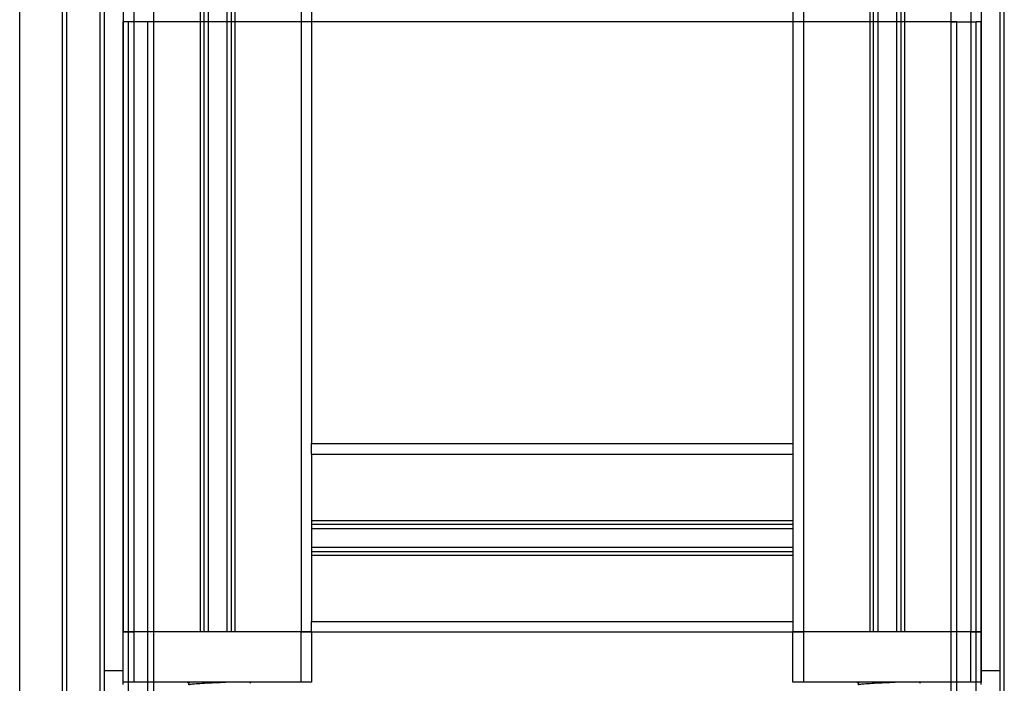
# Model space of a CAD drawing. Header units: millimetres. Extents: x 0 to 420, y 0 to 297.
# Tile 14 of 58: x 138 to 150, y 198 to 206. Entities that reach past the tile are written whole.
import ezdxf

# ---------------------------------------------------------------- set-up
doc = ezdxf.new("R2010")
doc.units = ezdxf.units.MM

msp = doc.modelspace()

# ---------------------------------------------------------------- linework, layer by layer
at = {"color": 7, "linetype": 'Continuous', "lineweight": 25}
for p, q in [((139.51443, 231.28329), (139.51443, 198.78329)), ((140.30693, 231.28329), (140.30693, 198.78329)), ((140.34955, 231.28329), (140.34955, 198.78329)), ((140.40438, 231.28329), (140.40438, 198.78329)), ((140.62448, 231.28329), (140.62448, 198.78329)), ((140.67931, 231.28329), (140.67931, 198.78329)), ((140.72193, 231.28329), (140.72193, 198.78329)), ((141.51443, 231.28329), (141.51443, 198.78329)), ((141.63943, 231.28329), (141.63943, 201.03329)), ((147.38943, 231.28329), (147.38943, 201.03329)), ((147.51443, 231.28329), (147.51443, 198.78329)), ((148.30693, 231.28329), (148.30693, 198.78329)), ((148.34955, 231.28329), (148.34955, 198.78329)), ((148.40438, 231.28329), (148.40438, 198.78329)), ((148.62448, 231.28329), (148.62448, 198.78329)), ((148.67931, 231.28329), (148.67931, 198.78329)), ((148.72193, 231.28329), (148.72193, 198.78329)), ((149.51443, 231.28329), (149.51443, 198.78329)), ((139.38943, 223.41257), (139.38943, 198.78329)), ((149.63943, 223.41257), (149.63943, 198.78329)), ((138.15136, 183.57364), (138.15136, 208.57364)), ((138.66443, 183.57364), (138.66443, 208.57364)), ((138.71443, 183.57364), (138.71443, 208.57364)), ((139.11443, 183.57364), (139.11443, 208.57364)), ((139.16443, 183.57364), (139.16443, 208.57364)), ((139.38943, 208.57364), (139.38943, 206.07364)), ((139.75193, 208.57364), (139.75193, 206.07364)), ((149.27693, 208.57364), (149.27693, 206.07364)), ((149.63943, 208.57364), (149.63943, 206.07364)), ((149.86443, 183.57364), (149.86443, 208.57364)), ((149.91443, 183.57364), (149.91443, 208.57364)), ((139.38943, 198.15436), (139.38943, 206.07364)), ((139.45193, 206.07364), (139.38943, 206.07364)), ((139.45193, 186.07364), (139.45193, 206.07364)), ((139.68193, 206.07364), (139.45193, 206.07364)), ((139.68193, 186.07364), (139.68193, 206.07364)), ((139.75193, 206.07364), (139.68193, 206.07364)), ((139.75193, 206.07364), (139.68193, 206.07364)), ((149.27693, 206.07364), (139.75193, 206.07364)), ((139.75193, 206.07364), (139.75193, 186.07364)), ((149.27693, 206.07364), (149.34693, 206.07364)), ((149.27693, 206.07364), (149.27693, 186.07364)), ((149.34693, 206.07364), (149.27693, 206.07364)), ((149.34693, 186.07364), (149.34693, 206.07364)), ((149.34693, 206.07364), (149.57693, 206.07364)), ((149.57693, 186.07364), (149.57693, 206.07364)), ((149.63943, 206.07364), (149.57693, 206.07364)), ((149.63943, 198.15436), (149.63943, 206.07364)), ((141.63943, 200.90829), (141.63943, 201.03329)), ((141.63943, 201.03329), (147.38943, 201.03329)), ((147.38943, 201.03329), (147.38943, 200.90829)), ((141.63943, 200.90829), (141.63943, 200.11579)), ((141.63943, 200.90829), (147.38943, 200.90829)), ((147.38943, 200.90829), (147.38943, 200.11579)), ((141.63943, 200.11579), (147.38943, 200.11579)), ((141.63943, 200.11579), (141.63943, 199.70079)), ((147.38943, 200.11579), (147.38943, 199.70079)), ((141.63943, 200.07317), (147.38943, 200.07317)), ((141.63943, 200.01834), (147.38943, 200.01834)), ((141.63943, 199.79825), (147.38943, 199.79825)), ((141.63943, 199.74341), (147.38943, 199.74341)), ((141.63943, 199.70079), (147.38943, 199.70079)), ((141.63943, 199.70079), (141.63943, 198.90829)), ((147.38943, 199.70079), (147.38943, 198.90829)), ((141.63943, 198.78329), (141.63943, 198.90829)), ((141.63943, 198.90829), (147.38943, 198.90829)), ((147.38943, 198.90829), (147.38943, 198.78329)), ((139.51443, 198.78329), (139.38943, 198.78329)), ((139.38943, 198.18329), (139.38943, 198.78329)), ((139.38943, 198.78329), (139.51443, 198.78329)), ((140.30693, 198.78329), (139.51443, 198.78329)), ((139.51443, 198.78329), (139.51443, 198.18329)), ((141.51443, 198.78329), (139.51443, 198.78329)), ((141.51443, 198.78329), (140.72193, 198.78329)), ((141.63943, 198.78329), (141.51443, 198.78329)), ((141.51443, 198.18329), (141.51443, 198.78329)), ((141.51443, 198.78329), (141.63943, 198.78329)), ((141.63943, 198.78329), (147.38943, 198.78329)), ((141.63943, 198.78329), (141.63943, 198.18329)), ((147.51443, 198.78329), (147.38943, 198.78329)), ((147.38943, 198.18329), (147.38943, 198.78329)), ((147.38943, 198.78329), (147.51443, 198.78329)), ((148.30693, 198.78329), (147.51443, 198.78329)), ((147.51443, 198.78329), (147.51443, 198.18329)), ((149.51443, 198.78329), (147.51443, 198.78329)), ((149.51443, 198.78329), (148.72193, 198.78329)), ((149.63943, 198.78329), (149.51443, 198.78329)), ((149.51443, 198.18329), (149.51443, 198.78329)), ((149.51443, 198.78329), (149.63943, 198.78329)), ((149.63943, 198.78329), (149.63943, 198.18329)), ((139.16443, 198.32364), (139.38943, 198.32364)), ((149.63943, 198.32364), (149.86443, 198.32364)), ((139.51443, 198.18329), (139.38943, 198.18329)), ((141.51443, 198.18329), (139.51443, 198.18329)), ((140.15415, 198.18329), (140.16856, 198.17495)), ((140.16856, 198.17557), (140.16856, 198.15129)), ((140.91345, 198.17052), (140.89138, 198.18329)), ((141.63943, 198.18329), (141.51443, 198.18329)), ((147.51443, 198.18329), (147.38943, 198.18329)), ((149.51443, 198.18329), (147.51443, 198.18329)), ((148.15415, 198.18329), (148.16856, 198.17495)), ((148.16856, 198.17557), (148.16856, 198.15129)), ((148.91345, 198.17052), (148.89138, 198.18329)), ((149.63943, 198.18329), (149.51443, 198.18329))]:
    msp.add_line(p, q, dxfattribs=at)
for points, knots in [([(140.20938, 198.18329), (140.19849, 198.18223), (140.17325, 198.17976), (140.17099, 198.17709), (140.1697, 198.17557)], [0, 0, 0, 0, 0.43157007, 1, 1, 1, 1]), ([(140.67552, 198.18329), (140.63248, 198.18119), (140.54997, 198.17717), (140.41605, 198.17143), (140.30053, 198.16505), (140.22095, 198.16), (140.1787, 198.15565), (140.17474, 198.153), (140.17318, 198.15195)], [0, 0, 0, 0, 0.20134236, 0.385942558, 0.575964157, 0.759070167, 0.904969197, 1, 1, 1, 1]), ([(148.20938, 198.18329), (148.19849, 198.18223), (148.17325, 198.17976), (148.17099, 198.17709), (148.1697, 198.17557)], [0, 0, 0, 0, 0.43157007, 1, 1, 1, 1]), ([(148.67552, 198.18329), (148.63248, 198.18119), (148.54997, 198.17717), (148.41605, 198.17143), (148.30053, 198.16505), (148.22095, 198.16), (148.1787, 198.15565), (148.17474, 198.153), (148.17318, 198.15195)], [0, 0, 0, 0, 0.20134236, 0.385942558, 0.575964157, 0.759070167, 0.904969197, 1, 1, 1, 1])]:
    msp.add_open_spline(points, degree=3, knots=knots, dxfattribs=at)

doc.saveas('drawing.dxf')
